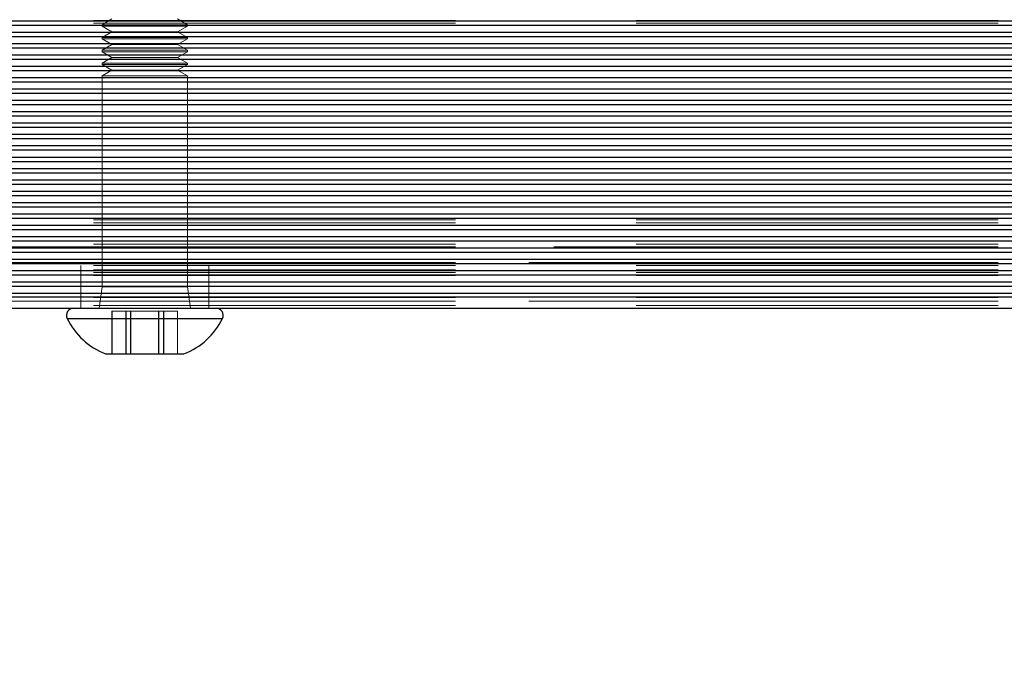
# Model space of a CAD drawing. Header units: millimetres. Extents: x 8 to 290, y 2 to 202.
# Tile 63 of 189: x 39.75 to 43.21, y 172.22 to 174.45. Entities that reach past the tile are written whole.
import ezdxf

# ---------------------------------------------------------------- set-up
doc = ezdxf.new("R2010")
doc.units = ezdxf.units.MM
doc.linetypes.add('HIDDEN', pattern=[1.905, 1.27, -0.635])
doc.styles.add('SLDTEXTSTYLE2', font='TXT', dxfattribs={"width": 0.605})
doc.dimstyles.new('SLDDIMSTYLE2', dxfattribs={"dimtxt": 2.568319, "dimasz": 3, "dimexe": 0, "dimexo": 0.0625, "dimgap": 0.64208, "dimtad": 1, "dimlfac": 20, "dimrnd": 1e-09, "dimzin": 12, "dimdsep": 46, "dimtxsty": 'SLDTEXTSTYLE2', "dimsah": 1, "dimcen": 0.09, "dimadec": 0, "dimazin": 3, "dimtfac": 1, "dimtofl": 0, "dimtmove": 0, "dimatfit": 3, "dimfxl": 1, "dimfrac": 2, "dimtolj": 1, "dimtzin": 12, "dimarcsym": 0})

# ---------------------------------------------------------------- blocks, each defined once
blk = doc.blocks.new('_D_3')
at = {"color": 7, "linetype": 'Continuous', "lineweight": 0}
blk.add_line((33.8917, 159.5789), (139.4917, 159.5789), dxfattribs=at)
at = {"color": 7, "linetype": 'Continuous', "lineweight": 18}
for points in [[(33.8917, 159.5789), (36.8917, 158.8289), (36.8917, 160.3289)], [(139.4917, 159.5789), (136.4917, 160.3289), (136.4917, 158.8289)]]:
    blk.add_solid(points, dxfattribs=at)
at = {"color": 7, "linetype": 'Continuous', "lineweight": 18, "insert": (82.772, 162.9896), "char_height": 2.64583, "attachment_point": 1, "style": 'SLDTEXTSTYLE2'}
blk.add_mtext('2112', dxfattribs=at)

msp = doc.modelspace()

# ---------------------------------------------------------------- linework, layer by layer
at = {"color": 7, "linetype": 'HIDDEN', "lineweight": 18}
for p, q in [((32.39172, 174.44584), (101.81672, 174.44584)), ((32.39172, 174.43584), (101.81672, 174.43584)), ((40.07636, 174.45084), (40.04172, 174.43084)), ((40.34172, 174.43084), (40.30708, 174.45084)), ((101.81672, 174.42955), (32.39172, 174.42955)), ((40.32777, 174.43084), (40.04172, 174.43084)), ((40.04172, 174.43084), (40.04172, 174.42584)), ((40.32777, 174.42584), (40.04172, 174.42584)), ((40.04172, 174.42584), (40.07636, 174.40584)), ((40.07636, 174.40584), (40.04172, 174.38584)), ((40.29635, 174.40584), (40.07636, 174.40584)), ((40.30708, 174.40584), (40.29635, 174.40584)), ((40.30708, 174.40584), (40.34172, 174.42584)), ((40.34172, 174.38584), (40.30708, 174.40584)), ((40.34172, 174.43084), (40.32777, 174.43084)), ((40.34172, 174.42584), (40.32777, 174.42584)), ((40.34172, 174.42584), (40.34172, 174.43084)), ((101.81672, 174.38969), (32.39172, 174.38969)), ((40.32777, 174.38584), (40.04172, 174.38584)), ((40.04172, 174.38584), (40.04172, 174.38084)), ((40.32777, 174.38084), (40.04172, 174.38084)), ((40.04172, 174.38084), (40.07636, 174.36084)), ((40.30708, 174.36084), (40.34172, 174.38084)), ((40.34172, 174.38584), (40.32777, 174.38584)), ((40.34172, 174.38084), (40.32777, 174.38084)), ((40.34172, 174.38084), (40.34172, 174.38584)), ((101.81672, 174.34984), (32.39172, 174.34984)), ((40.07636, 174.36084), (40.04172, 174.34084)), ((40.32777, 174.34084), (40.04172, 174.34084)), ((40.04172, 174.34084), (40.04172, 174.33584)), ((40.32777, 174.33584), (40.04172, 174.33584)), ((40.04172, 174.33584), (40.07636, 174.31584)), ((40.29635, 174.36084), (40.07636, 174.36084)), ((40.30708, 174.36084), (40.29635, 174.36084)), ((40.34172, 174.34084), (40.30708, 174.36084)), ((40.30708, 174.31584), (40.34172, 174.33584)), ((40.34172, 174.34084), (40.32777, 174.34084)), ((40.34172, 174.33584), (40.32777, 174.33584)), ((40.34172, 174.33584), (40.34172, 174.34084)), ((101.81672, 174.30998), (32.39172, 174.30998)), ((40.07636, 174.31584), (40.04172, 174.29584)), ((40.32777, 174.29584), (40.04172, 174.29584)), ((40.04172, 174.29584), (40.04172, 174.29084)), ((40.29635, 174.31584), (40.07636, 174.31584)), ((40.30708, 174.31584), (40.29635, 174.31584)), ((40.34172, 174.29584), (40.30708, 174.31584)), ((40.34172, 174.29584), (40.32777, 174.29584)), ((40.34172, 174.29084), (40.34172, 174.29584)), ((101.81672, 174.27012), (32.39172, 174.27012)), ((40.32777, 174.29084), (40.04172, 174.29084)), ((40.04172, 174.29084), (40.07636, 174.27084)), ((40.07636, 174.27084), (40.04172, 174.25084)), ((40.29635, 174.27084), (40.07636, 174.27084)), ((40.30708, 174.27084), (40.29635, 174.27084)), ((40.30708, 174.27084), (40.34172, 174.29084)), ((40.34172, 174.25084), (40.30708, 174.27084)), ((40.34172, 174.29084), (40.32777, 174.29084)), ((101.81672, 174.23027), (32.39172, 174.23027)), ((40.32777, 174.25084), (40.04172, 174.25084)), ((40.04172, 174.25084), (40.04172, 173.51084)), ((40.34172, 174.25084), (40.32777, 174.25084)), ((40.34172, 173.51084), (40.34172, 174.25084)), ((101.81672, 174.19041), (32.39172, 174.19041)), ((101.81672, 174.15055), (32.39172, 174.15055)), ((101.81672, 174.1107), (32.39172, 174.1107)), ((101.81672, 174.07084), (32.39172, 174.07084)), ((101.81672, 174.03099), (32.39172, 174.03099)), ((101.81672, 173.99113), (32.39172, 173.99113)), ((101.81672, 173.95127), (32.39172, 173.95127)), ((101.81672, 173.91142), (32.39172, 173.91142)), ((101.81672, 173.87156), (32.39172, 173.87156)), ((101.81672, 173.8317), (32.39172, 173.8317)), ((101.81672, 173.79185), (32.39172, 173.79185)), ((101.81672, 173.75199), (32.39172, 173.75199)), ((32.39172, 173.74584), (101.81672, 173.74584)), ((32.39172, 173.73584), (101.81672, 173.73584)), ((32.39172, 173.72584), (101.81672, 173.72584)), ((101.81672, 173.71213), (32.39172, 173.71213)), ((101.81672, 173.67228), (32.39172, 173.67228)), ((32.39172, 173.66084), (101.39172, 173.66084)), ((32.39172, 173.65084), (101.81672, 173.65084)), ((69.56672, 173.65084), (32.39172, 173.65084)), ((101.81672, 173.63242), (32.39172, 173.63242)), ((32.39172, 173.59584), (101.81672, 173.59584)), ((69.47922, 173.59584), (32.39172, 173.59584)), ((101.81672, 173.59256), (32.39172, 173.59256)), ((32.39172, 173.58584), (101.81672, 173.58584)), ((32.39172, 173.57084), (101.81672, 173.57084)), ((39.96672, 173.58584), (39.96672, 173.43584)), ((40.41672, 173.43584), (40.41672, 173.58584)), ((32.39172, 173.56084), (101.81672, 173.56084)), ((101.81672, 173.55271), (32.39172, 173.55271)), ((32.39172, 173.55084), (101.81672, 173.55084)), ((101.81672, 173.52807), (32.39172, 173.52807)), ((101.81672, 173.51349), (32.39172, 173.51349)), ((40.04172, 173.51084), (40.03172, 173.43584)), ((40.04172, 173.51084), (40.34172, 173.51084)), ((40.35172, 173.43584), (40.34172, 173.51084)), ((101.81672, 173.48821), (32.39172, 173.48821)), ((101.81672, 173.47547), (32.39172, 173.47547)), ((32.39172, 173.47334), (101.81672, 173.47334)), ((32.39172, 173.46084), (101.81672, 173.46084)), ((69.47922, 173.46084), (32.39172, 173.46084)), ((32.39172, 173.44584), (101.81672, 173.44584)), ((39.94457, 173.39992), (39.91923, 173.39992)), ((40.46335, 173.39992), (39.92008, 173.39992)), ((40.46421, 173.39992), (39.94457, 173.39992)), ((40.0767, 173.42584), (40.07661, 173.42584)), ((40.07661, 173.42584), (40.07661, 173.27584)), ((40.14309, 173.42584), (40.0767, 173.42584)), ((40.0767, 173.42584), (40.0767, 173.27584)), ((40.12533, 173.42584), (40.12533, 173.27584)), ((40.12626, 173.42584), (40.12626, 173.27584)), ((40.14207, 173.42584), (40.14207, 173.27584)), ((40.2581, 173.42584), (40.14309, 173.42584)), ((40.14309, 173.42584), (40.14309, 173.27584)), ((40.24035, 173.42584), (40.24035, 173.27584)), ((40.24136, 173.42584), (40.24136, 173.27584)), ((40.25718, 173.42584), (40.25718, 173.27584)), ((40.30673, 173.42584), (40.2581, 173.42584)), ((40.2581, 173.42584), (40.2581, 173.27584)), ((40.30683, 173.42584), (40.30673, 173.42584)), ((40.30673, 173.42584), (40.30673, 173.27584)), ((40.30683, 173.42584), (40.30683, 173.27584))]:
    msp.add_line(p, q, dxfattribs=at)
at = {"color": 7, "linetype": 'Continuous', "lineweight": 25}
for p, q in [((33.89172, 174.44477), (98.14172, 174.44477)), ((33.89172, 174.42955), (98.14172, 174.42955)), ((33.89172, 174.40491), (98.14172, 174.40491)), ((33.89172, 174.38969), (98.14172, 174.38969)), ((33.89172, 174.36506), (98.14172, 174.36506)), ((33.89172, 174.34984), (98.14172, 174.34984)), ((33.89172, 174.3252), (98.14172, 174.3252)), ((33.89172, 174.30998), (98.14172, 174.30998)), ((33.89172, 174.28534), (98.14172, 174.28534)), ((33.89172, 174.27012), (98.14727, 174.27012)), ((33.89172, 174.24548), (101.81672, 174.24548)), ((33.89172, 174.23027), (101.81672, 174.23027)), ((33.89172, 174.20563), (101.81672, 174.20563)), ((33.89172, 174.19041), (101.81672, 174.19041)), ((33.89172, 174.16577), (101.81672, 174.16577)), ((33.89172, 174.15055), (101.81672, 174.15055)), ((33.89172, 174.12592), (101.81672, 174.12592)), ((33.89172, 174.1107), (101.81672, 174.1107)), ((33.89172, 174.08606), (101.81672, 174.08606)), ((33.89172, 174.07084), (101.81672, 174.07084)), ((33.89172, 174.0462), (101.81672, 174.0462)), ((33.89172, 174.03099), (101.81672, 174.03099)), ((33.89172, 174.00635), (101.81672, 174.00635)), ((33.89172, 173.99113), (101.81672, 173.99113)), ((33.89172, 173.96649), (101.81672, 173.96649)), ((33.89172, 173.95127), (101.81672, 173.95127)), ((33.89172, 173.92663), (101.81672, 173.92663)), ((33.89172, 173.91142), (101.81672, 173.91142)), ((33.89172, 173.88678), (101.81672, 173.88678)), ((33.89172, 173.87156), (101.81672, 173.87156)), ((33.89172, 173.84692), (101.81672, 173.84692)), ((33.89172, 173.8317), (101.81672, 173.8317)), ((33.89172, 173.80706), (101.81672, 173.80706)), ((33.89172, 173.79185), (101.81672, 173.79185)), ((33.89172, 173.76721), (101.81672, 173.76721)), ((33.89172, 173.75199), (101.81672, 173.75199)), ((33.89172, 173.72735), (101.81672, 173.72735)), ((33.89172, 173.71213), (101.81672, 173.71213)), ((33.89172, 173.6875), (101.81672, 173.6875)), ((33.89172, 173.67228), (101.81672, 173.67228)), ((33.89172, 173.64764), (101.81672, 173.64764)), ((33.89172, 173.63242), (101.81672, 173.63242)), ((33.89172, 173.60778), (101.81672, 173.60778)), ((33.89172, 173.59256), (101.81672, 173.59256)), ((33.89172, 173.56793), (101.81672, 173.56793)), ((33.89172, 173.55271), (101.81672, 173.55271)), ((33.89172, 173.52807), (101.81672, 173.52807)), ((33.89172, 173.51349), (101.81672, 173.51349)), ((33.89172, 173.48821), (101.81672, 173.48821)), ((33.89172, 173.47547), (101.81672, 173.47547)), ((33.89172, 173.43584), (101.81672, 173.43584)), ((39.91923, 173.39992), (40.46421, 173.39992)), ((40.05422, 173.27584), (40.32922, 173.27584))]:
    msp.add_line(p, q, dxfattribs=at)
for centre, radius, start, end in [((39.94172, 173.41084), 0.025, 90, 205.89862), ((40.44172, 173.41084), 0.025, 334.10138, 90), ((40.14412, 173.50911), 0.25, 205.89862, 248.92366), ((40.23931, 173.50911), 0.25, 291.07634, 334.10138)]:
    msp.add_arc(centre, radius, start, end, dxfattribs=at)

# ---------------------------------------------------------------- dimensions: what is measured, and where the dimension line sits
at = {"color": 7, "linetype": 'Continuous', "lineweight": 18}
dim = msp.add_linear_dim(base=(139.49172, 159.57894), p1=(33.89172, 175.63584), p2=(139.49172, 175.63584), dimstyle='SLDDIMSTYLE2', dxfattribs=at)
dim.commit()
dim.dimension.update_dxf_attribs({"geometry": '_D_3', "text_midpoint": (86.69172, 159.57894), "dimtype": 160})

doc.saveas('drawing.dxf')
